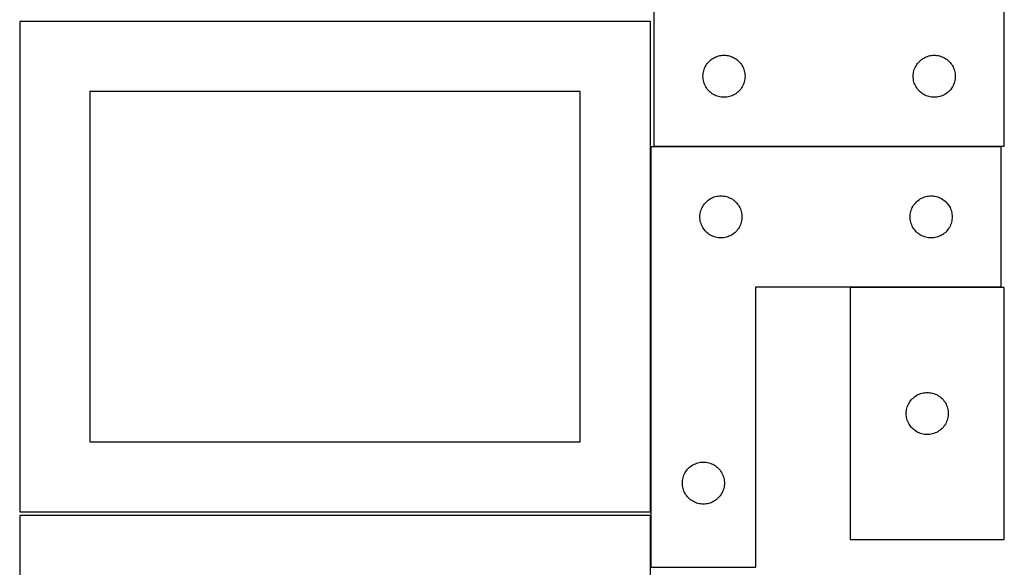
# Model space of a CAD drawing. Header units: millimetres. Extents: x 7 to 1243, y 7 to 2493.
# Tile 17 of 21: x 821 to 1243, y 1886 to 2121. Entities that reach past the tile are written whole.
import ezdxf

# ---------------------------------------------------------------- set-up
doc = ezdxf.new("R2010")
doc.units = ezdxf.units.MM
doc.layers.add('COMMON', color=5, linetype='CONTINUOUS', true_color=0x0000ff)
doc.layers.add('CUT', color=7, linetype='CONTINUOUS', true_color=0x000000)

msp = doc.modelspace()

# ---------------------------------------------------------------- linework, layer by layer
at = {"layer": 'COMMON'}
for p, q in [((1091.183739, 1910.209657), (1091.183739, 2066.545836)), ((1241.283739, 2066.645837), (1092.604728, 2066.645837)), ((1241.283739, 2006.445836), (1176.604728, 2006.445836)), ((1091.183739, 1886.545836), (1091.183739, 1908.688661))]:
    msp.add_line(p, q, dxfattribs=at)
at = {"layer": 'CUT'}
for p, q in [((1242.604728, 2066.745837), (1242.604728, 2246.745837)), ((1092.604728, 2126.745837), (1092.604728, 2066.745837)), ((1091.083738, 2120.209657), (821.083738, 2120.209657)), ((821.083738, 2120.209657), (821.083738, 1910.209657)), ((1091.083738, 1910.209657), (1091.083738, 2120.209657)), ((1116.240767, 2103.109798), (1116.670615, 2103.512395)), ((1116.670615, 2103.512395), (1117.125875, 2103.886017)), ((1117.125875, 2103.886017), (1117.604595, 2104.229063)), ((1117.604595, 2104.229063), (1118.104728, 2104.540065)), ((1118.104728, 2104.540065), (1118.624129, 2104.817691)), ((1118.624129, 2104.817691), (1119.160577, 2105.060753)), ((1119.160577, 2105.060753), (1119.711772, 2105.268208)), ((1119.711772, 2105.268208), (1120.275356, 2105.439169)), ((1120.275356, 2105.439169), (1120.848915, 2105.572904)), ((1120.848915, 2105.572904), (1121.429992, 2105.66884)), ((1121.429992, 2105.66884), (1122.016099, 2105.726567)), ((1122.016099, 2105.726567), (1122.604728, 2105.745837)), ((1122.604728, 2105.745837), (1123.193356, 2105.726567)), ((1123.193356, 2105.726567), (1123.779463, 2105.66884)), ((1123.779463, 2105.66884), (1124.36054, 2105.572904)), ((1124.36054, 2105.572904), (1124.934099, 2105.439169)), ((1124.934099, 2105.439169), (1125.497683, 2105.268208)), ((1125.497683, 2105.268208), (1126.048878, 2105.060753)), ((1126.048878, 2105.060753), (1126.585326, 2104.817691)), ((1126.585326, 2104.817691), (1127.104728, 2104.540065)), ((1127.104728, 2104.540065), (1127.60486, 2104.229063)), ((1127.60486, 2104.229063), (1128.08358, 2103.886017)), ((1128.08358, 2103.886017), (1128.53884, 2103.512395)), ((1128.53884, 2103.512395), (1128.968689, 2103.109798)), ((1206.240767, 2103.109798), (1206.670615, 2103.512395)), ((1206.670615, 2103.512395), (1207.125875, 2103.886017)), ((1207.125875, 2103.886017), (1207.604595, 2104.229063)), ((1207.604595, 2104.229063), (1208.104728, 2104.540065)), ((1208.104728, 2104.540065), (1208.624129, 2104.817691)), ((1208.624129, 2104.817691), (1209.160577, 2105.060753)), ((1209.160577, 2105.060753), (1209.711772, 2105.268208)), ((1209.711772, 2105.268208), (1210.275356, 2105.439169)), ((1210.275356, 2105.439169), (1210.848915, 2105.572904)), ((1210.848915, 2105.572904), (1211.429992, 2105.66884)), ((1211.429992, 2105.66884), (1212.016099, 2105.726567)), ((1212.016099, 2105.726567), (1212.604728, 2105.745837)), ((1212.604728, 2105.745837), (1213.193356, 2105.726567)), ((1213.193356, 2105.726567), (1213.779463, 2105.66884)), ((1213.779463, 2105.66884), (1214.36054, 2105.572904)), ((1214.36054, 2105.572904), (1214.934099, 2105.439169)), ((1214.934099, 2105.439169), (1215.497683, 2105.268208)), ((1215.497683, 2105.268208), (1216.048878, 2105.060753)), ((1216.048878, 2105.060753), (1216.585326, 2104.817691)), ((1216.585326, 2104.817691), (1217.104728, 2104.540065)), ((1217.104728, 2104.540065), (1217.60486, 2104.229063)), ((1217.60486, 2104.229063), (1218.08358, 2103.886017)), ((1218.08358, 2103.886017), (1218.53884, 2103.512395)), ((1218.53884, 2103.512395), (1218.968689, 2103.109798)), ((1113.911395, 2099.075208), (1114.082356, 2099.638792)), ((1114.082356, 2099.638792), (1114.289812, 2100.189988)), ((1114.289812, 2100.189988), (1114.532873, 2100.726435)), ((1114.532873, 2100.726435), (1114.810499, 2101.245837)), ((1114.810499, 2101.245837), (1115.121501, 2101.745969)), ((1115.121501, 2101.745969), (1115.464548, 2102.22469)), ((1115.464548, 2102.22469), (1115.838169, 2102.679949)), ((1115.838169, 2102.679949), (1116.240767, 2103.109798)), ((1128.968689, 2103.109798), (1129.371286, 2102.679949)), ((1129.371286, 2102.679949), (1129.744908, 2102.22469)), ((1129.744908, 2102.22469), (1130.087954, 2101.745969)), ((1130.087954, 2101.745969), (1130.398956, 2101.245837)), ((1130.398956, 2101.245837), (1130.676582, 2100.726435)), ((1130.676582, 2100.726435), (1130.919643, 2100.189988)), ((1130.919643, 2100.189988), (1131.127099, 2099.638792)), ((1131.127099, 2099.638792), (1131.29806, 2099.075208)), ((1203.911395, 2099.075208), (1204.082356, 2099.638792)), ((1204.082356, 2099.638792), (1204.289812, 2100.189988)), ((1204.289812, 2100.189988), (1204.532873, 2100.726435)), ((1204.532873, 2100.726435), (1204.810499, 2101.245837)), ((1204.810499, 2101.245837), (1205.121501, 2101.745969)), ((1205.121501, 2101.745969), (1205.464548, 2102.22469)), ((1205.464548, 2102.22469), (1205.838169, 2102.679949)), ((1205.838169, 2102.679949), (1206.240767, 2103.109798)), ((1218.968689, 2103.109798), (1219.371286, 2102.679949)), ((1219.371286, 2102.679949), (1219.744908, 2102.22469)), ((1219.744908, 2102.22469), (1220.087954, 2101.745969)), ((1220.087954, 2101.745969), (1220.398956, 2101.245837)), ((1220.398956, 2101.245837), (1220.676582, 2100.726435)), ((1220.676582, 2100.726435), (1220.919643, 2100.189988)), ((1220.919643, 2100.189988), (1221.127099, 2099.638792)), ((1221.127099, 2099.638792), (1221.29806, 2099.075208)), ((1113.604728, 2096.745837), (1113.623997, 2097.334465)), ((1113.623997, 2096.157209), (1113.604728, 2096.745837)), ((1113.623997, 2097.334465), (1113.681724, 2097.920572)), ((1113.681724, 2095.571101), (1113.623997, 2096.157209)), ((1113.681724, 2097.920572), (1113.77766, 2098.50165)), ((1113.77766, 2094.990024), (1113.681724, 2095.571101)), ((1113.77766, 2098.50165), (1113.911395, 2099.075208)), ((1113.911395, 2094.416465), (1113.77766, 2094.990024)), ((1131.29806, 2099.075208), (1131.431795, 2098.50165)), ((1131.431795, 2094.990024), (1131.29806, 2094.416465)), ((1131.431795, 2098.50165), (1131.527731, 2097.920572)), ((1131.527731, 2095.571101), (1131.431795, 2094.990024)), ((1131.527731, 2097.920572), (1131.585458, 2097.334465)), ((1131.585458, 2096.157209), (1131.527731, 2095.571101)), ((1131.585458, 2097.334465), (1131.604728, 2096.745837)), ((1131.604728, 2096.745837), (1131.585458, 2096.157209)), ((1203.604728, 2096.745837), (1203.623997, 2097.334465)), ((1203.623997, 2096.157209), (1203.604728, 2096.745837)), ((1203.623997, 2097.334465), (1203.681724, 2097.920572)), ((1203.681724, 2095.571101), (1203.623997, 2096.157209)), ((1203.681724, 2097.920572), (1203.77766, 2098.50165)), ((1203.77766, 2094.990024), (1203.681724, 2095.571101)), ((1203.77766, 2098.50165), (1203.911395, 2099.075208)), ((1203.911395, 2094.416465), (1203.77766, 2094.990024)), ((1221.29806, 2099.075208), (1221.431795, 2098.50165)), ((1221.431795, 2094.990024), (1221.29806, 2094.416465)), ((1221.431795, 2098.50165), (1221.527731, 2097.920572)), ((1221.527731, 2095.571101), (1221.431795, 2094.990024)), ((1221.527731, 2097.920572), (1221.585458, 2097.334465)), ((1221.585458, 2096.157209), (1221.527731, 2095.571101)), ((1221.585458, 2097.334465), (1221.604728, 2096.745837)), ((1221.604728, 2096.745837), (1221.585458, 2096.157209)), ((1114.082356, 2093.852882), (1113.911395, 2094.416465)), ((1114.289812, 2093.301686), (1114.082356, 2093.852882)), ((1114.532873, 2092.765239), (1114.289812, 2093.301686)), ((1114.810499, 2092.245837), (1114.532873, 2092.765239)), ((1115.121501, 2091.745705), (1114.810499, 2092.245837)), ((1115.464548, 2091.266984), (1115.121501, 2091.745705)), ((1115.838169, 2090.811724), (1115.464548, 2091.266984)), ((1116.240767, 2090.381876), (1115.838169, 2090.811724)), ((1129.371286, 2090.811724), (1128.968689, 2090.381876)), ((1129.744908, 2091.266984), (1129.371286, 2090.811724)), ((1130.087954, 2091.745705), (1129.744908, 2091.266984)), ((1130.398956, 2092.245837), (1130.087954, 2091.745705)), ((1130.676582, 2092.765239), (1130.398956, 2092.245837)), ((1130.919643, 2093.301686), (1130.676582, 2092.765239)), ((1131.127099, 2093.852882), (1130.919643, 2093.301686)), ((1131.29806, 2094.416465), (1131.127099, 2093.852882)), ((1204.082356, 2093.852882), (1203.911395, 2094.416465)), ((1204.289812, 2093.301686), (1204.082356, 2093.852882)), ((1204.532873, 2092.765239), (1204.289812, 2093.301686)), ((1204.810499, 2092.245837), (1204.532873, 2092.765239)), ((1205.121501, 2091.745705), (1204.810499, 2092.245837)), ((1205.464548, 2091.266984), (1205.121501, 2091.745705)), ((1205.838169, 2090.811724), (1205.464548, 2091.266984)), ((1206.240767, 2090.381876), (1205.838169, 2090.811724)), ((1219.371286, 2090.811724), (1218.968689, 2090.381876)), ((1219.744908, 2091.266984), (1219.371286, 2090.811724)), ((1220.087954, 2091.745705), (1219.744908, 2091.266984)), ((1220.398956, 2092.245837), (1220.087954, 2091.745705)), ((1220.676582, 2092.765239), (1220.398956, 2092.245837)), ((1220.919643, 2093.301686), (1220.676582, 2092.765239)), ((1221.127099, 2093.852882), (1220.919643, 2093.301686)), ((1221.29806, 2094.416465), (1221.127099, 2093.852882)), ((1061.083738, 2090.209657), (851.083738, 2090.209657)), ((851.083738, 2090.209657), (851.083738, 1940.209657)), ((1061.083738, 1940.209657), (1061.083738, 2090.209657)), ((1116.670615, 2089.979278), (1116.240767, 2090.381876)), ((1117.125875, 2089.605657), (1116.670615, 2089.979278)), ((1117.604595, 2089.26261), (1117.125875, 2089.605657)), ((1118.104728, 2088.951608), (1117.604595, 2089.26261)), ((1118.624129, 2088.673982), (1118.104728, 2088.951608)), ((1119.160577, 2088.430921), (1118.624129, 2088.673982)), ((1119.711772, 2088.223466), (1119.160577, 2088.430921)), ((1120.275356, 2088.052504), (1119.711772, 2088.223466)), ((1120.848915, 2087.918769), (1120.275356, 2088.052504)), ((1121.429992, 2087.822833), (1120.848915, 2087.918769)), ((1122.016099, 2087.765106), (1121.429992, 2087.822833)), ((1122.604728, 2087.745837), (1122.016099, 2087.765106)), ((1123.193356, 2087.765106), (1122.604728, 2087.745837)), ((1123.779463, 2087.822833), (1123.193356, 2087.765106)), ((1124.36054, 2087.918769), (1123.779463, 2087.822833)), ((1124.934099, 2088.052504), (1124.36054, 2087.918769)), ((1125.497683, 2088.223466), (1124.934099, 2088.052504)), ((1126.048878, 2088.430921), (1125.497683, 2088.223466)), ((1126.585326, 2088.673982), (1126.048878, 2088.430921)), ((1127.104728, 2088.951608), (1126.585326, 2088.673982)), ((1127.60486, 2089.26261), (1127.104728, 2088.951608)), ((1128.08358, 2089.605657), (1127.60486, 2089.26261)), ((1128.53884, 2089.979278), (1128.08358, 2089.605657)), ((1128.968689, 2090.381876), (1128.53884, 2089.979278)), ((1206.670615, 2089.979278), (1206.240767, 2090.381876)), ((1207.125875, 2089.605657), (1206.670615, 2089.979278)), ((1207.604595, 2089.26261), (1207.125875, 2089.605657)), ((1208.104728, 2088.951608), (1207.604595, 2089.26261)), ((1208.624129, 2088.673982), (1208.104728, 2088.951608)), ((1209.160577, 2088.430921), (1208.624129, 2088.673982)), ((1209.711772, 2088.223466), (1209.160577, 2088.430921)), ((1210.275356, 2088.052504), (1209.711772, 2088.223466)), ((1210.848915, 2087.918769), (1210.275356, 2088.052504)), ((1211.429992, 2087.822833), (1210.848915, 2087.918769)), ((1212.016099, 2087.765106), (1211.429992, 2087.822833)), ((1212.604728, 2087.745837), (1212.016099, 2087.765106)), ((1213.193356, 2087.765106), (1212.604728, 2087.745837)), ((1213.779463, 2087.822833), (1213.193356, 2087.765106)), ((1214.36054, 2087.918769), (1213.779463, 2087.822833)), ((1214.934099, 2088.052504), (1214.36054, 2087.918769)), ((1215.497683, 2088.223466), (1214.934099, 2088.052504)), ((1216.048878, 2088.430921), (1215.497683, 2088.223466)), ((1216.585326, 2088.673982), (1216.048878, 2088.430921)), ((1217.104728, 2088.951608), (1216.585326, 2088.673982)), ((1217.60486, 2089.26261), (1217.104728, 2088.951608)), ((1218.08358, 2089.605657), (1217.60486, 2089.26261)), ((1218.53884, 2089.979278), (1218.08358, 2089.605657)), ((1218.968689, 2090.381876), (1218.53884, 2089.979278)), ((1091.283739, 2066.545836), (1091.283739, 1886.545836)), ((1241.283739, 2066.545836), (1091.283739, 2066.545836)), ((1092.604728, 2066.745837), (1242.604728, 2066.745837)), ((1241.283739, 2006.545836), (1241.283739, 2066.545836)), ((1116.783739, 2044.340064), (1117.303141, 2044.61769)), ((1117.303141, 2044.61769), (1117.839588, 2044.860752)), ((1117.839588, 2044.860752), (1118.390784, 2045.068207)), ((1118.390784, 2045.068207), (1118.954368, 2045.239168)), ((1118.954368, 2045.239168), (1119.527926, 2045.372903)), ((1119.527926, 2045.372903), (1120.109004, 2045.468839)), ((1120.109004, 2045.468839), (1120.695111, 2045.526566)), ((1120.695111, 2045.526566), (1121.283739, 2045.545836)), ((1121.283739, 2045.545836), (1121.872367, 2045.526566)), ((1121.872367, 2045.526566), (1122.458475, 2045.468839)), ((1122.458475, 2045.468839), (1123.039552, 2045.372903)), ((1123.039552, 2045.372903), (1123.613111, 2045.239168)), ((1123.613111, 2045.239168), (1124.176694, 2045.068207)), ((1124.176694, 2045.068207), (1124.72789, 2044.860752)), ((1124.72789, 2044.860752), (1125.264338, 2044.61769)), ((1125.264338, 2044.61769), (1125.783739, 2044.340064)), ((1206.783739, 2044.340064), (1207.303141, 2044.61769)), ((1207.303141, 2044.61769), (1207.839588, 2044.860752)), ((1207.839588, 2044.860752), (1208.390784, 2045.068207)), ((1208.390784, 2045.068207), (1208.954368, 2045.239168)), ((1208.954368, 2045.239168), (1209.527926, 2045.372903)), ((1209.527926, 2045.372903), (1210.109004, 2045.468839)), ((1210.109004, 2045.468839), (1210.695111, 2045.526566)), ((1210.695111, 2045.526566), (1211.283739, 2045.545836)), ((1211.283739, 2045.545836), (1211.872367, 2045.526566)), ((1211.872367, 2045.526566), (1212.458475, 2045.468839)), ((1212.458475, 2045.468839), (1213.039552, 2045.372903)), ((1213.039552, 2045.372903), (1213.613111, 2045.239168)), ((1213.613111, 2045.239168), (1214.176694, 2045.068207)), ((1214.176694, 2045.068207), (1214.72789, 2044.860752)), ((1214.72789, 2044.860752), (1215.264338, 2044.61769)), ((1215.264338, 2044.61769), (1215.783739, 2044.340064)), ((1112.968824, 2039.989987), (1113.211885, 2040.526434)), ((1113.211885, 2040.526434), (1113.489511, 2041.045836)), ((1113.489511, 2041.045836), (1113.800513, 2041.545968)), ((1113.800513, 2041.545968), (1114.143559, 2042.024689)), ((1114.143559, 2042.024689), (1114.517181, 2042.479948)), ((1114.517181, 2042.479948), (1114.919778, 2042.909797)), ((1114.919778, 2042.909797), (1115.349627, 2043.312394)), ((1115.349627, 2043.312394), (1115.804886, 2043.686016)), ((1115.804886, 2043.686016), (1116.283607, 2044.029062)), ((1116.283607, 2044.029062), (1116.783739, 2044.340064)), ((1125.783739, 2044.340064), (1126.283871, 2044.029062)), ((1126.283871, 2044.029062), (1126.762592, 2043.686016)), ((1126.762592, 2043.686016), (1127.217852, 2043.312394)), ((1127.217852, 2043.312394), (1127.6477, 2042.909797)), ((1127.6477, 2042.909797), (1128.050298, 2042.479948)), ((1128.050298, 2042.479948), (1128.423919, 2042.024689)), ((1128.423919, 2042.024689), (1128.766966, 2041.545968)), ((1128.766966, 2041.545968), (1129.077968, 2041.045836)), ((1129.077968, 2041.045836), (1129.355594, 2040.526434)), ((1129.355594, 2040.526434), (1129.598655, 2039.989987)), ((1202.968824, 2039.989987), (1203.211885, 2040.526434)), ((1203.211885, 2040.526434), (1203.489511, 2041.045836)), ((1203.489511, 2041.045836), (1203.800513, 2041.545968)), ((1203.800513, 2041.545968), (1204.143559, 2042.024689)), ((1204.143559, 2042.024689), (1204.517181, 2042.479948)), ((1204.517181, 2042.479948), (1204.919778, 2042.909797)), ((1204.919778, 2042.909797), (1205.349627, 2043.312394)), ((1205.349627, 2043.312394), (1205.804886, 2043.686016)), ((1205.804886, 2043.686016), (1206.283607, 2044.029062)), ((1206.283607, 2044.029062), (1206.783739, 2044.340064)), ((1215.783739, 2044.340064), (1216.283871, 2044.029062)), ((1216.283871, 2044.029062), (1216.762592, 2043.686016)), ((1216.762592, 2043.686016), (1217.217852, 2043.312394)), ((1217.217852, 2043.312394), (1217.6477, 2042.909797)), ((1217.6477, 2042.909797), (1218.050298, 2042.479948)), ((1218.050298, 2042.479948), (1218.423919, 2042.024689)), ((1218.423919, 2042.024689), (1218.766966, 2041.545968)), ((1218.766966, 2041.545968), (1219.077968, 2041.045836)), ((1219.077968, 2041.045836), (1219.355594, 2040.526434)), ((1219.355594, 2040.526434), (1219.598655, 2039.989987)), ((1112.283739, 2036.545836), (1112.303009, 2037.134464)), ((1112.303009, 2035.957208), (1112.283739, 2036.545836)), ((1112.303009, 2037.134464), (1112.360736, 2037.720571)), ((1112.360736, 2035.3711), (1112.303009, 2035.957208)), ((1112.360736, 2037.720571), (1112.456672, 2038.301649)), ((1112.456672, 2038.301649), (1112.590407, 2038.875207)), ((1112.590407, 2038.875207), (1112.761368, 2039.438791)), ((1112.761368, 2039.438791), (1112.968824, 2039.989987)), ((1129.598655, 2039.989987), (1129.80611, 2039.438791)), ((1129.80611, 2039.438791), (1129.977072, 2038.875207)), ((1129.977072, 2038.875207), (1130.110807, 2038.301649)), ((1130.110807, 2038.301649), (1130.206743, 2037.720571)), ((1130.206743, 2037.720571), (1130.26447, 2037.134464)), ((1130.26447, 2035.957208), (1130.206743, 2035.3711)), ((1130.26447, 2037.134464), (1130.283739, 2036.545836)), ((1130.283739, 2036.545836), (1130.26447, 2035.957208)), ((1202.283739, 2036.545836), (1202.303009, 2037.134464)), ((1202.303009, 2035.957208), (1202.283739, 2036.545836)), ((1202.303009, 2037.134464), (1202.360736, 2037.720571)), ((1202.360736, 2035.3711), (1202.303009, 2035.957208)), ((1202.360736, 2037.720571), (1202.456672, 2038.301649)), ((1202.456672, 2038.301649), (1202.590407, 2038.875207)), ((1202.590407, 2038.875207), (1202.761368, 2039.438791)), ((1202.761368, 2039.438791), (1202.968824, 2039.989987)), ((1219.598655, 2039.989987), (1219.80611, 2039.438791)), ((1219.80611, 2039.438791), (1219.977072, 2038.875207)), ((1219.977072, 2038.875207), (1220.110807, 2038.301649)), ((1220.110807, 2038.301649), (1220.206743, 2037.720571)), ((1220.206743, 2037.720571), (1220.26447, 2037.134464)), ((1220.26447, 2035.957208), (1220.206743, 2035.3711)), ((1220.26447, 2037.134464), (1220.283739, 2036.545836)), ((1220.283739, 2036.545836), (1220.26447, 2035.957208)), ((1112.456672, 2034.790023), (1112.360736, 2035.3711)), ((1112.590407, 2034.216464), (1112.456672, 2034.790023)), ((1112.761368, 2033.652881), (1112.590407, 2034.216464)), ((1112.968824, 2033.101685), (1112.761368, 2033.652881)), ((1113.211885, 2032.565238), (1112.968824, 2033.101685)), ((1113.489511, 2032.045836), (1113.211885, 2032.565238)), ((1113.800513, 2031.545704), (1113.489511, 2032.045836)), ((1129.077968, 2032.045836), (1128.766966, 2031.545704)), ((1129.355594, 2032.565238), (1129.077968, 2032.045836)), ((1129.598655, 2033.101685), (1129.355594, 2032.565238)), ((1129.80611, 2033.652881), (1129.598655, 2033.101685)), ((1129.977072, 2034.216464), (1129.80611, 2033.652881)), ((1130.110807, 2034.790023), (1129.977072, 2034.216464)), ((1130.206743, 2035.3711), (1130.110807, 2034.790023)), ((1202.456672, 2034.790023), (1202.360736, 2035.3711)), ((1202.590407, 2034.216464), (1202.456672, 2034.790023)), ((1202.761368, 2033.652881), (1202.590407, 2034.216464)), ((1202.968824, 2033.101685), (1202.761368, 2033.652881)), ((1203.211885, 2032.565238), (1202.968824, 2033.101685)), ((1203.489511, 2032.045836), (1203.211885, 2032.565238)), ((1203.800513, 2031.545704), (1203.489511, 2032.045836)), ((1219.077968, 2032.045836), (1218.766966, 2031.545704)), ((1219.355594, 2032.565238), (1219.077968, 2032.045836)), ((1219.598655, 2033.101685), (1219.355594, 2032.565238)), ((1219.80611, 2033.652881), (1219.598655, 2033.101685)), ((1219.977072, 2034.216464), (1219.80611, 2033.652881)), ((1220.110807, 2034.790023), (1219.977072, 2034.216464)), ((1220.206743, 2035.3711), (1220.110807, 2034.790023)), ((1114.143559, 2031.066983), (1113.800513, 2031.545704)), ((1114.517181, 2030.611723), (1114.143559, 2031.066983)), ((1114.919778, 2030.181875), (1114.517181, 2030.611723)), ((1115.349627, 2029.779277), (1114.919778, 2030.181875)), ((1115.804886, 2029.405656), (1115.349627, 2029.779277)), ((1116.283607, 2029.062609), (1115.804886, 2029.405656)), ((1116.783739, 2028.751607), (1116.283607, 2029.062609)), ((1117.303141, 2028.473981), (1116.783739, 2028.751607)), ((1117.839588, 2028.23092), (1117.303141, 2028.473981)), ((1118.390784, 2028.023465), (1117.839588, 2028.23092)), ((1118.954368, 2027.852503), (1118.390784, 2028.023465)), ((1119.527926, 2027.718768), (1118.954368, 2027.852503)), ((1120.109004, 2027.622832), (1119.527926, 2027.718768)), ((1120.695111, 2027.565105), (1120.109004, 2027.622832)), ((1121.283739, 2027.545836), (1120.695111, 2027.565105)), ((1121.872367, 2027.565105), (1121.283739, 2027.545836)), ((1122.458475, 2027.622832), (1121.872367, 2027.565105)), ((1123.039552, 2027.718768), (1122.458475, 2027.622832)), ((1123.613111, 2027.852503), (1123.039552, 2027.718768)), ((1124.176694, 2028.023465), (1123.613111, 2027.852503)), ((1124.72789, 2028.23092), (1124.176694, 2028.023465)), ((1125.264338, 2028.473981), (1124.72789, 2028.23092)), ((1125.783739, 2028.751607), (1125.264338, 2028.473981)), ((1126.283871, 2029.062609), (1125.783739, 2028.751607)), ((1126.762592, 2029.405656), (1126.283871, 2029.062609)), ((1127.217852, 2029.779277), (1126.762592, 2029.405656)), ((1127.6477, 2030.181875), (1127.217852, 2029.779277)), ((1128.050298, 2030.611723), (1127.6477, 2030.181875)), ((1128.423919, 2031.066983), (1128.050298, 2030.611723)), ((1128.766966, 2031.545704), (1128.423919, 2031.066983)), ((1204.143559, 2031.066983), (1203.800513, 2031.545704)), ((1204.517181, 2030.611723), (1204.143559, 2031.066983)), ((1204.919778, 2030.181875), (1204.517181, 2030.611723)), ((1205.349627, 2029.779277), (1204.919778, 2030.181875)), ((1205.804886, 2029.405656), (1205.349627, 2029.779277)), ((1206.283607, 2029.062609), (1205.804886, 2029.405656)), ((1206.783739, 2028.751607), (1206.283607, 2029.062609)), ((1207.303141, 2028.473981), (1206.783739, 2028.751607)), ((1207.839588, 2028.23092), (1207.303141, 2028.473981)), ((1208.390784, 2028.023465), (1207.839588, 2028.23092)), ((1208.954368, 2027.852503), (1208.390784, 2028.023465)), ((1209.527926, 2027.718768), (1208.954368, 2027.852503)), ((1210.109004, 2027.622832), (1209.527926, 2027.718768)), ((1210.695111, 2027.565105), (1210.109004, 2027.622832)), ((1211.283739, 2027.545836), (1210.695111, 2027.565105)), ((1211.872367, 2027.565105), (1211.283739, 2027.545836)), ((1212.458475, 2027.622832), (1211.872367, 2027.565105)), ((1213.039552, 2027.718768), (1212.458475, 2027.622832)), ((1213.613111, 2027.852503), (1213.039552, 2027.718768)), ((1214.176694, 2028.023465), (1213.613111, 2027.852503)), ((1214.72789, 2028.23092), (1214.176694, 2028.023465)), ((1215.264338, 2028.473981), (1214.72789, 2028.23092)), ((1215.783739, 2028.751607), (1215.264338, 2028.473981)), ((1216.283871, 2029.062609), (1215.783739, 2028.751607)), ((1216.762592, 2029.405656), (1216.283871, 2029.062609)), ((1217.217852, 2029.779277), (1216.762592, 2029.405656)), ((1217.6477, 2030.181875), (1217.217852, 2029.779277)), ((1218.050298, 2030.611723), (1217.6477, 2030.181875)), ((1218.423919, 2031.066983), (1218.050298, 2030.611723)), ((1218.766966, 2031.545704), (1218.423919, 2031.066983)), ((1136.283739, 1886.545836), (1136.283739, 2006.545836)), ((1136.283739, 2006.545836), (1241.283739, 2006.545836)), ((1176.604728, 2006.345835), (1176.604728, 1898.345835)), ((1242.604728, 2006.345835), (1176.604728, 2006.345835)), ((1242.604728, 1898.345835), (1242.604728, 2006.345835)), ((1204.604595, 1959.829061), (1205.104728, 1960.140063)), ((1205.104728, 1960.140063), (1205.624129, 1960.417689)), ((1205.624129, 1960.417689), (1206.160577, 1960.660751)), ((1206.160577, 1960.660751), (1206.711772, 1960.868206)), ((1206.711772, 1960.868206), (1207.275356, 1961.039167)), ((1207.275356, 1961.039167), (1207.848915, 1961.172902)), ((1207.848915, 1961.172902), (1208.429992, 1961.268838)), ((1208.429992, 1961.268838), (1209.016099, 1961.326565)), ((1209.016099, 1961.326565), (1209.604728, 1961.345835)), ((1209.604728, 1961.345835), (1210.193356, 1961.326565)), ((1210.193356, 1961.326565), (1210.779463, 1961.268838)), ((1210.779463, 1961.268838), (1211.36054, 1961.172902)), ((1211.36054, 1961.172902), (1211.934099, 1961.039167)), ((1211.934099, 1961.039167), (1212.497683, 1960.868206)), ((1212.497683, 1960.868206), (1213.048878, 1960.660751)), ((1213.048878, 1960.660751), (1213.585326, 1960.417689)), ((1213.585326, 1960.417689), (1214.104728, 1960.140063)), ((1214.104728, 1960.140063), (1214.60486, 1959.829061)), ((1201.289812, 1955.789986), (1201.532873, 1956.326433)), ((1201.532873, 1956.326433), (1201.810499, 1956.845835)), ((1201.810499, 1956.845835), (1202.121501, 1957.345967)), ((1202.121501, 1957.345967), (1202.464548, 1957.824688)), ((1202.464548, 1957.824688), (1202.838169, 1958.279947)), ((1202.838169, 1958.279947), (1203.240767, 1958.709796)), ((1203.240767, 1958.709796), (1203.670615, 1959.112393)), ((1203.670615, 1959.112393), (1204.125875, 1959.486015)), ((1204.125875, 1959.486015), (1204.604595, 1959.829061)), ((1214.60486, 1959.829061), (1215.08358, 1959.486015)), ((1215.08358, 1959.486015), (1215.53884, 1959.112393)), ((1215.53884, 1959.112393), (1215.968689, 1958.709796)), ((1215.968689, 1958.709796), (1216.371286, 1958.279947)), ((1216.371286, 1958.279947), (1216.744908, 1957.824688)), ((1216.744908, 1957.824688), (1217.087954, 1957.345967)), ((1217.087954, 1957.345967), (1217.398956, 1956.845835)), ((1217.398956, 1956.845835), (1217.676582, 1956.326433)), ((1217.676582, 1956.326433), (1217.919643, 1955.789986)), ((1200.604728, 1952.345835), (1200.623997, 1952.934463)), ((1200.623997, 1951.757207), (1200.604728, 1952.345835)), ((1200.623997, 1952.934463), (1200.681724, 1953.52057)), ((1200.681724, 1951.171099), (1200.623997, 1951.757207)), ((1200.681724, 1953.52057), (1200.77766, 1954.101648)), ((1200.77766, 1954.101648), (1200.911395, 1954.675206)), ((1200.911395, 1954.675206), (1201.082356, 1955.23879)), ((1201.082356, 1955.23879), (1201.289812, 1955.789986)), ((1217.919643, 1955.789986), (1218.127099, 1955.23879)), ((1218.127099, 1955.23879), (1218.29806, 1954.675206)), ((1218.29806, 1954.675206), (1218.431795, 1954.101648)), ((1218.431795, 1954.101648), (1218.527731, 1953.52057)), ((1218.527731, 1953.52057), (1218.585458, 1952.934463)), ((1218.585458, 1951.757207), (1218.527731, 1951.171099)), ((1218.585458, 1952.934463), (1218.604728, 1952.345835)), ((1218.604728, 1952.345835), (1218.585458, 1951.757207)), ((1200.77766, 1950.590022), (1200.681724, 1951.171099)), ((1200.911395, 1950.016463), (1200.77766, 1950.590022)), ((1201.082356, 1949.45288), (1200.911395, 1950.016463)), ((1201.289812, 1948.901684), (1201.082356, 1949.45288)), ((1201.532873, 1948.365237), (1201.289812, 1948.901684)), ((1201.810499, 1947.845835), (1201.532873, 1948.365237)), ((1202.121501, 1947.345703), (1201.810499, 1947.845835)), ((1217.398956, 1947.845835), (1217.087954, 1947.345703)), ((1217.676582, 1948.365237), (1217.398956, 1947.845835)), ((1217.919643, 1948.901684), (1217.676582, 1948.365237)), ((1218.127099, 1949.45288), (1217.919643, 1948.901684)), ((1218.29806, 1950.016463), (1218.127099, 1949.45288)), ((1218.431795, 1950.590022), (1218.29806, 1950.016463)), ((1218.527731, 1951.171099), (1218.431795, 1950.590022)), ((1202.464548, 1946.866982), (1202.121501, 1947.345703)), ((1202.838169, 1946.411722), (1202.464548, 1946.866982)), ((1203.240767, 1945.981874), (1202.838169, 1946.411722)), ((1203.670615, 1945.579276), (1203.240767, 1945.981874)), ((1204.125875, 1945.205655), (1203.670615, 1945.579276)), ((1204.604595, 1944.862608), (1204.125875, 1945.205655)), ((1205.104728, 1944.551606), (1204.604595, 1944.862608)), ((1205.624129, 1944.27398), (1205.104728, 1944.551606)), ((1206.160577, 1944.030919), (1205.624129, 1944.27398)), ((1206.711772, 1943.823464), (1206.160577, 1944.030919)), ((1207.275356, 1943.652502), (1206.711772, 1943.823464)), ((1207.848915, 1943.518767), (1207.275356, 1943.652502)), ((1208.429992, 1943.422831), (1207.848915, 1943.518767)), ((1209.016099, 1943.365104), (1208.429992, 1943.422831)), ((1209.604728, 1943.345835), (1209.016099, 1943.365104)), ((1210.193356, 1943.365104), (1209.604728, 1943.345835)), ((1210.779463, 1943.422831), (1210.193356, 1943.365104)), ((1211.36054, 1943.518767), (1210.779463, 1943.422831)), ((1211.934099, 1943.652502), (1211.36054, 1943.518767)), ((1212.497683, 1943.823464), (1211.934099, 1943.652502)), ((1213.048878, 1944.030919), (1212.497683, 1943.823464)), ((1213.585326, 1944.27398), (1213.048878, 1944.030919)), ((1214.104728, 1944.551606), (1213.585326, 1944.27398)), ((1214.60486, 1944.862608), (1214.104728, 1944.551606)), ((1215.08358, 1945.205655), (1214.60486, 1944.862608)), ((1215.53884, 1945.579276), (1215.08358, 1945.205655)), ((1215.968689, 1945.981874), (1215.53884, 1945.579276)), ((1216.371286, 1946.411722), (1215.968689, 1945.981874)), ((1216.744908, 1946.866982), (1216.371286, 1946.411722)), ((1217.087954, 1947.345703), (1216.744908, 1946.866982)), ((851.083738, 1940.209657), (1061.083738, 1940.209657)), ((1109.283739, 1930.340064), (1109.803141, 1930.61769)), ((1109.803141, 1930.61769), (1110.339588, 1930.860752)), ((1110.339588, 1930.860752), (1110.890784, 1931.068207)), ((1110.890784, 1931.068207), (1111.454368, 1931.239168)), ((1111.454368, 1931.239168), (1112.027926, 1931.372903)), ((1112.027926, 1931.372903), (1112.609004, 1931.468839)), ((1112.609004, 1931.468839), (1113.195111, 1931.526566)), ((1113.195111, 1931.526566), (1113.783739, 1931.545836)), ((1113.783739, 1931.545836), (1114.372367, 1931.526566)), ((1114.372367, 1931.526566), (1114.958475, 1931.468839)), ((1114.958475, 1931.468839), (1115.539552, 1931.372903)), ((1115.539552, 1931.372903), (1116.113111, 1931.239168)), ((1116.113111, 1931.239168), (1116.676694, 1931.068207)), ((1116.676694, 1931.068207), (1117.22789, 1930.860752)), ((1117.22789, 1930.860752), (1117.764338, 1930.61769)), ((1117.764338, 1930.61769), (1118.283739, 1930.340064)), ((1105.468824, 1925.989987), (1105.711885, 1926.526434)), ((1105.711885, 1926.526434), (1105.989511, 1927.045836)), ((1105.989511, 1927.045836), (1106.300513, 1927.545968)), ((1106.300513, 1927.545968), (1106.643559, 1928.024689)), ((1106.643559, 1928.024689), (1107.017181, 1928.479948)), ((1107.017181, 1928.479948), (1107.419778, 1928.909797)), ((1107.419778, 1928.909797), (1107.849627, 1929.312394)), ((1107.849627, 1929.312394), (1108.304886, 1929.686016)), ((1108.304886, 1929.686016), (1108.783607, 1930.029062)), ((1108.783607, 1930.029062), (1109.283739, 1930.340064)), ((1118.283739, 1930.340064), (1118.783871, 1930.029062)), ((1118.783871, 1930.029062), (1119.262592, 1929.686016)), ((1119.262592, 1929.686016), (1119.717852, 1929.312394)), ((1119.717852, 1929.312394), (1120.1477, 1928.909797)), ((1120.1477, 1928.909797), (1120.550298, 1928.479948)), ((1120.550298, 1928.479948), (1120.923919, 1928.024689)), ((1120.923919, 1928.024689), (1121.266966, 1927.545968)), ((1121.266966, 1927.545968), (1121.577968, 1927.045836)), ((1121.577968, 1927.045836), (1121.855594, 1926.526434)), ((1121.855594, 1926.526434), (1122.098655, 1925.989987)), ((1104.783739, 1922.545836), (1104.803009, 1923.134464)), ((1104.803009, 1921.957208), (1104.783739, 1922.545836)), ((1104.803009, 1923.134464), (1104.860736, 1923.720571)), ((1104.860736, 1923.720571), (1104.956672, 1924.301649)), ((1104.956672, 1924.301649), (1105.090407, 1924.875207)), ((1105.090407, 1924.875207), (1105.261368, 1925.438791)), ((1105.261368, 1925.438791), (1105.468824, 1925.989987)), ((1122.098655, 1925.989987), (1122.30611, 1925.438791)), ((1122.30611, 1925.438791), (1122.477072, 1924.875207)), ((1122.477072, 1924.875207), (1122.610807, 1924.301649)), ((1122.610807, 1924.301649), (1122.706743, 1923.720571)), ((1122.706743, 1923.720571), (1122.76447, 1923.134464)), ((1122.76447, 1923.134464), (1122.783739, 1922.545836)), ((1122.783739, 1922.545836), (1122.76447, 1921.957208)), ((1104.860736, 1921.3711), (1104.803009, 1921.957208)), ((1104.956672, 1920.790023), (1104.860736, 1921.3711)), ((1105.090407, 1920.216464), (1104.956672, 1920.790023)), ((1105.261368, 1919.652881), (1105.090407, 1920.216464)), ((1105.468824, 1919.101685), (1105.261368, 1919.652881)), ((1105.711885, 1918.565238), (1105.468824, 1919.101685)), ((1105.989511, 1918.045836), (1105.711885, 1918.565238)), ((1106.300513, 1917.545704), (1105.989511, 1918.045836)), ((1121.577968, 1918.045836), (1121.266966, 1917.545704)), ((1121.855594, 1918.565238), (1121.577968, 1918.045836)), ((1122.098655, 1919.101685), (1121.855594, 1918.565238)), ((1122.30611, 1919.652881), (1122.098655, 1919.101685)), ((1122.477072, 1920.216464), (1122.30611, 1919.652881)), ((1122.610807, 1920.790023), (1122.477072, 1920.216464)), ((1122.706743, 1921.3711), (1122.610807, 1920.790023)), ((1122.76447, 1921.957208), (1122.706743, 1921.3711)), ((1106.643559, 1917.066983), (1106.300513, 1917.545704)), ((1107.017181, 1916.611723), (1106.643559, 1917.066983)), ((1107.419778, 1916.181875), (1107.017181, 1916.611723)), ((1107.849627, 1915.779277), (1107.419778, 1916.181875)), ((1108.304886, 1915.405656), (1107.849627, 1915.779277)), ((1108.783607, 1915.062609), (1108.304886, 1915.405656)), ((1109.283739, 1914.751607), (1108.783607, 1915.062609)), ((1109.803141, 1914.473981), (1109.283739, 1914.751607)), ((1110.339588, 1914.23092), (1109.803141, 1914.473981)), ((1110.890784, 1914.023465), (1110.339588, 1914.23092)), ((1111.454368, 1913.852503), (1110.890784, 1914.023465)), ((1112.027926, 1913.718768), (1111.454368, 1913.852503)), ((1112.609004, 1913.622832), (1112.027926, 1913.718768)), ((1115.539552, 1913.718768), (1114.958475, 1913.622832)), ((1116.113111, 1913.852503), (1115.539552, 1913.718768)), ((1116.676694, 1914.023465), (1116.113111, 1913.852503)), ((1117.22789, 1914.23092), (1116.676694, 1914.023465)), ((1117.764338, 1914.473981), (1117.22789, 1914.23092)), ((1118.283739, 1914.751607), (1117.764338, 1914.473981)), ((1118.783871, 1915.062609), (1118.283739, 1914.751607)), ((1119.262592, 1915.405656), (1118.783871, 1915.062609)), ((1119.717852, 1915.779277), (1119.262592, 1915.405656)), ((1120.1477, 1916.181875), (1119.717852, 1915.779277)), ((1120.550298, 1916.611723), (1120.1477, 1916.181875)), ((1120.923919, 1917.066983), (1120.550298, 1916.611723)), ((1121.266966, 1917.545704), (1120.923919, 1917.066983)), ((821.083738, 1910.209657), (1091.083738, 1910.209657)), ((1113.195111, 1913.565105), (1112.609004, 1913.622832)), ((1113.783739, 1913.545836), (1113.195111, 1913.565105)), ((1114.372367, 1913.565105), (1113.783739, 1913.545836)), ((1114.958475, 1913.622832), (1114.372367, 1913.565105)), ((1091.083738, 1908.688661), (821.083738, 1908.688661)), ((821.083738, 1908.688661), (821.083738, 1698.688661)), ((1091.083738, 1698.688661), (1091.083738, 1908.688661)), ((1176.604728, 1898.345835), (1242.604728, 1898.345835)), ((1091.283739, 1886.545836), (1136.283739, 1886.545836))]:
    msp.add_line(p, q, dxfattribs=at)

doc.saveas('drawing.dxf')
